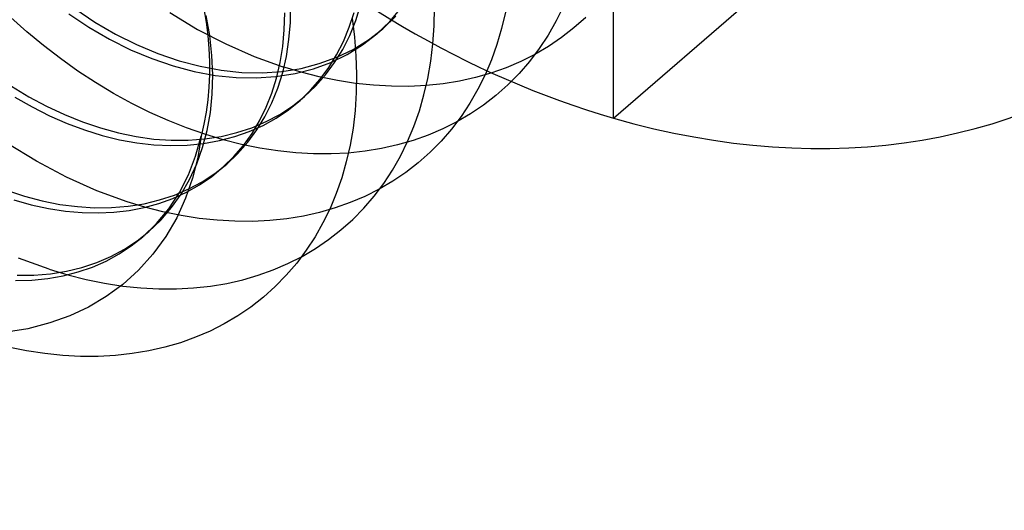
# Model space of a CAD drawing. Header units: millimetres. Extents: x -24 to 80, y -43 to 164.
# Tile 115 of 223: x 3.52 to 6.69, y 118.39 to 119.96. Entities that reach past the tile are written whole.
import ezdxf

# ---------------------------------------------------------------- set-up
doc = ezdxf.new("R2010")
doc.units = ezdxf.units.MM
doc.layers.add('MAIN-1', color=7, linetype='Continuous')
doc.layers.add('MAIN-2', color=7, linetype='Continuous')

msp = doc.modelspace()

# ---------------------------------------------------------------- linework, layer by layer
at = {"layer": 'MAIN-1'}
msp.add_ellipse((9.8489, 101.0857), major_axis=(-14.0751, 16.2525), ratio=0.75, start_param=-0.719135, end_param=0.00002, dxfattribs=at)
at = {"layer": 'MAIN-2'}
for p, q in [((5.4318, 119.6445), (5.4318, 120.5105)), ((5.4318, 119.6445), (6.0818, 120.2074)), ((3.6821, 119.9793), (3.7471, 119.9361)), ((3.7012, 119.9959), (3.7662, 119.9526)), ((4.0062, 119.9829), (4.0957, 119.9294)), ((4.1161, 119.9954), (4.1233, 119.9525)), ((4.3743, 119.9279), (4.3756, 119.9822)), ((4.3937, 119.9516), (4.3945, 120.0082)), ((4.5826, 119.9361), (4.5981, 119.9837)), ((4.6036, 119.9575), (4.6191, 120.0071)), ((4.7129, 119.9547), (4.7501, 119.9993)), ((4.8552, 119.9407), (4.8563, 119.9996)), ((5.0841, 119.9849), (5.0717, 119.9318)), ((5.2705, 120.0032), (5.2474, 119.9562)), ((3.5475, 119.9216), (3.4959, 119.9676)), ((3.7662, 119.9526), (3.8326, 119.9142)), ((4.1348, 119.9092), (4.1231, 119.9736)), ((4.1233, 119.9525), (4.1287, 119.91)), ((4.3892, 119.8963), (4.3937, 119.9516)), ((4.5844, 119.9101), (4.6036, 119.9575)), ((4.5919, 119.9649), (4.5995, 119.9044)), ((4.6714, 119.9146), (4.7129, 119.9547)), ((4.6905, 119.9312), (4.732, 119.9713)), ((5.2474, 119.9562), (5.2215, 119.9109)), ((5.3421, 119.9677), (5.3043, 119.9342)), ((3.6008, 119.8775), (3.5475, 119.9216)), ((3.7471, 119.9361), (3.8135, 119.8976)), ((4.0957, 119.9294), (4.1864, 119.8824)), ((4.3695, 119.8748), (4.3743, 119.9279)), ((4.5639, 119.8905), (4.5826, 119.9361)), ((4.6258, 119.8792), (4.6714, 119.9146)), ((4.6449, 119.8958), (4.6905, 119.9312)), ((4.6714, 119.9146), (4.673, 119.916)), ((4.673, 119.916), (4.6746, 119.9174)), ((4.6746, 119.9174), (4.6762, 119.9188)), ((4.6762, 119.9188), (4.6778, 119.9201)), ((4.6778, 119.9201), (4.6794, 119.9215)), ((4.6794, 119.9215), (4.681, 119.9229)), ((4.681, 119.9229), (4.6826, 119.9243)), ((4.6826, 119.9243), (4.6842, 119.9256)), ((4.6842, 119.9256), (4.6858, 119.927)), ((4.6858, 119.927), (4.6873, 119.9284)), ((4.6873, 119.9284), (4.6889, 119.9298)), ((4.6889, 119.9298), (4.6905, 119.9312)), ((4.8513, 119.8831), (4.8552, 119.9407)), ((5.0717, 119.9318), (5.0568, 119.8806)), ((5.3043, 119.9342), (5.2643, 119.9032)), ((3.8135, 119.8976), (3.8809, 119.8641)), ((3.8326, 119.9142), (3.9001, 119.8807)), ((4.1287, 119.91), (4.1323, 119.8678)), ((4.142, 119.8456), (4.1348, 119.9092)), ((4.381, 119.8427), (4.3892, 119.8963)), ((4.542, 119.8474), (4.5639, 119.8905)), ((4.5618, 119.8652), (4.5844, 119.9101)), ((4.5955, 119.8652), (4.6449, 119.8958)), ((4.5995, 119.9044), (4.6044, 119.8444)), ((4.8445, 119.8269), (4.8513, 119.8831)), ((5.2215, 119.9109), (5.193, 119.8675)), ((5.2643, 119.9032), (5.2224, 119.8748)), ((3.6554, 119.8355), (3.6008, 119.8775)), ((3.8809, 119.8641), (3.949, 119.8356)), ((3.9001, 119.8807), (3.9681, 119.8522)), ((3.9681, 119.8522), (4.0364, 119.8289)), ((4.1323, 119.8678), (4.1341, 119.8258)), ((4.1864, 119.8824), (4.2778, 119.8423)), ((4.3613, 119.8231), (4.3695, 119.8748)), ((4.5359, 119.8229), (4.5618, 119.8652)), ((4.5427, 119.8397), (4.5955, 119.8652)), ((4.5764, 119.8487), (4.6258, 119.8792)), ((5.0568, 119.8806), (5.0391, 119.8312)), ((5.193, 119.8675), (5.1618, 119.8262)), ((5.2224, 119.8748), (5.1786, 119.8492)), ((3.7113, 119.7957), (3.6554, 119.8355)), ((3.949, 119.8356), (4.0173, 119.8124)), ((4.0364, 119.8289), (4.1045, 119.811)), ((4.1341, 119.8258), (4.1341, 119.7843)), ((4.1447, 119.7831), (4.142, 119.8456)), ((4.2778, 119.8423), (4.3693, 119.8092)), ((4.3497, 119.7731), (4.3613, 119.8231)), ((4.3691, 119.7909), (4.381, 119.8427)), ((4.4676, 119.8027), (4.5235, 119.8231)), ((4.4867, 119.8193), (4.5427, 119.8397)), ((4.5067, 119.7834), (4.5359, 119.8229)), ((4.5173, 119.807), (4.542, 119.8474)), ((4.5235, 119.8231), (4.5764, 119.8487)), ((4.6044, 119.8444), (4.6063, 119.7851)), ((4.835, 119.7722), (4.8445, 119.8269)), ((5.0391, 119.8312), (5.0189, 119.7835)), ((5.1332, 119.8264), (5.0863, 119.8064)), ((5.1618, 119.8262), (5.128, 119.7873)), ((5.1786, 119.8492), (5.1332, 119.8264)), ((3.7682, 119.7585), (3.7113, 119.7957)), ((4.0173, 119.8124), (4.0853, 119.7944)), ((4.0853, 119.7944), (4.1528, 119.7818)), ((4.1045, 119.811), (4.1719, 119.7984)), ((4.1719, 119.7984), (4.2384, 119.7914)), ((4.2384, 119.7914), (4.3035, 119.79)), ((4.3035, 119.79), (4.3668, 119.7943)), ((4.3537, 119.7412), (4.3691, 119.7909)), ((4.3668, 119.7943), (4.4279, 119.8041)), ((4.4279, 119.7916), (4.3693, 119.8092)), ((4.4088, 119.7875), (4.4676, 119.8027)), ((4.4279, 119.8041), (4.4867, 119.8193)), ((4.4864, 119.7768), (4.4279, 119.7916)), ((4.4896, 119.7692), (4.5173, 119.807)), ((5.0379, 119.7893), (4.988, 119.775)), ((5.0863, 119.8064), (5.0379, 119.7893)), ((3.8259, 119.7239), (3.7682, 119.7585)), ((4.1341, 119.7843), (4.1323, 119.7434)), ((4.143, 119.722), (4.1447, 119.7831)), ((4.1528, 119.7818), (4.2193, 119.7748)), ((4.2193, 119.7748), (4.2843, 119.7734)), ((4.2843, 119.7734), (4.3476, 119.7777)), ((4.3346, 119.7251), (4.3497, 119.7731)), ((4.3476, 119.7777), (4.4088, 119.7875)), ((4.4588, 119.734), (4.4896, 119.7692)), ((4.4744, 119.7469), (4.5067, 119.7834)), ((4.5449, 119.7649), (4.4864, 119.7768)), ((4.6031, 119.7559), (4.5449, 119.7649)), ((4.6063, 119.7851), (4.6054, 119.7266)), ((4.8228, 119.7191), (4.835, 119.7722)), ((4.9367, 119.7636), (4.884, 119.755)), ((4.988, 119.775), (4.9367, 119.7636)), ((5.0189, 119.7835), (4.996, 119.7374)), ((5.128, 119.7873), (5.092, 119.7509)), ((3.4984, 119.7474), (3.5542, 119.7133)), ((4.1323, 119.7434), (4.1287, 119.7032)), ((4.3164, 119.6794), (4.3346, 119.7251)), ((4.3346, 119.6937), (4.3537, 119.7412)), ((4.4248, 119.7012), (4.4588, 119.734)), ((4.4392, 119.7135), (4.4744, 119.7469)), ((4.6054, 119.7266), (4.6016, 119.669)), ((4.661, 119.7498), (4.6031, 119.7559)), ((4.7182, 119.7467), (4.661, 119.7498)), ((4.7746, 119.7465), (4.7182, 119.7467)), ((4.8299, 119.7493), (4.7746, 119.7465)), ((4.884, 119.755), (4.8299, 119.7493)), ((4.996, 119.7374), (4.9704, 119.6929)), ((5.092, 119.7509), (5.0539, 119.7172)), ((3.5093, 119.712), (3.5644, 119.6805)), ((3.5542, 119.7133), (3.6109, 119.6828)), ((3.8842, 119.692), (3.8259, 119.7239)), ((4.1287, 119.7032), (4.1233, 119.6637)), ((4.137, 119.6626), (4.143, 119.722)), ((4.312, 119.6488), (4.3346, 119.6937)), ((4.3878, 119.6712), (4.4248, 119.7012)), ((4.4008, 119.6832), (4.4392, 119.7135)), ((4.4201, 119.697), (4.4217, 119.6983)), ((4.4217, 119.6983), (4.4232, 119.6997)), ((4.4232, 119.6997), (4.4248, 119.7011)), ((4.4248, 119.7011), (4.4264, 119.7025)), ((4.4264, 119.7025), (4.428, 119.7039)), ((4.428, 119.7039), (4.4296, 119.7053)), ((4.4296, 119.7053), (4.4312, 119.7066)), ((4.4312, 119.7066), (4.4328, 119.708)), ((4.4328, 119.708), (4.4344, 119.7094)), ((4.4344, 119.7094), (4.436, 119.7108)), ((4.436, 119.7108), (4.4376, 119.7121)), ((4.4376, 119.7121), (4.4392, 119.7135)), ((4.808, 119.6676), (4.8228, 119.7191)), ((5.0539, 119.7172), (5.0138, 119.6862)), ((3.5644, 119.6805), (3.6202, 119.6524)), ((3.6109, 119.6828), (3.6683, 119.6558)), ((3.9428, 119.663), (3.8842, 119.692)), ((4.0016, 119.6367), (3.9428, 119.663)), ((4.1233, 119.6637), (4.1161, 119.6248)), ((4.1266, 119.6052), (4.137, 119.6626)), ((4.2951, 119.6362), (4.3164, 119.6794)), ((4.3482, 119.6445), (4.3878, 119.6712)), ((4.3597, 119.6565), (4.4008, 119.6832)), ((4.6016, 119.669), (4.595, 119.6125)), ((4.7904, 119.6177), (4.808, 119.6676)), ((4.9704, 119.6929), (4.9423, 119.6502)), ((5.0138, 119.6862), (4.972, 119.6581)), ((3.6202, 119.6524), (3.6766, 119.6278)), ((3.6683, 119.6558), (3.726, 119.6326)), ((3.726, 119.6326), (3.7838, 119.613)), ((4.0605, 119.6134), (4.0016, 119.6367)), ((4.2698, 119.6138), (4.3159, 119.6333)), ((4.2707, 119.5955), (4.2951, 119.6362)), ((4.286, 119.6066), (4.312, 119.6488)), ((4.3061, 119.6212), (4.3482, 119.6445)), ((4.3159, 119.6333), (4.3597, 119.6565)), ((4.9285, 119.6327), (4.8833, 119.6101)), ((4.9423, 119.6502), (4.9115, 119.6096)), ((4.972, 119.6581), (4.9285, 119.6327)), ((3.6766, 119.6278), (3.7331, 119.6067)), ((3.7331, 119.6067), (3.7895, 119.5893)), ((3.7838, 119.613), (3.8414, 119.5973)), ((4.1193, 119.5929), (4.0605, 119.6134)), ((4.1161, 119.6248), (4.1071, 119.5866)), ((4.112, 119.5501), (4.1266, 119.6052)), ((4.215, 119.5852), (4.2617, 119.6014)), ((4.2216, 119.5981), (4.2698, 119.6138)), ((4.2568, 119.5671), (4.286, 119.6066)), ((4.2617, 119.6014), (4.3061, 119.6212)), ((4.595, 119.6125), (4.5855, 119.5574)), ((4.7702, 119.5695), (4.7904, 119.6177)), ((4.8833, 119.6101), (4.8364, 119.5902)), ((4.9115, 119.6096), (4.8782, 119.5712)), ((3.7895, 119.5893), (3.8455, 119.5755)), ((3.8414, 119.5973), (3.8988, 119.5855)), ((3.8455, 119.5755), (3.901, 119.5655)), ((3.8988, 119.5855), (3.9554, 119.5776)), ((3.9554, 119.5776), (4.0113, 119.5737)), ((4.0113, 119.5737), (4.066, 119.5739)), ((4.066, 119.5739), (4.1195, 119.5781)), ((4.0896, 119.5231), (4.1071, 119.5866)), ((4.1071, 119.5866), (4.0962, 119.5186)), ((4.1151, 119.5635), (4.166, 119.5725)), ((4.1783, 119.5751), (4.1193, 119.5929)), ((4.1195, 119.5781), (4.1714, 119.5861)), ((4.166, 119.5725), (4.215, 119.5852)), ((4.1714, 119.5861), (4.2216, 119.5981)), ((4.2371, 119.5603), (4.1783, 119.5751)), ((4.2245, 119.5306), (4.2568, 119.5671)), ((4.2432, 119.5573), (4.2707, 119.5955)), ((4.788, 119.573), (4.738, 119.5586)), ((4.7473, 119.5229), (4.7702, 119.5695)), ((4.8364, 119.5902), (4.788, 119.573)), ((4.8782, 119.5712), (4.8425, 119.535)), ((3.5784, 119.5062), (3.4837, 119.5646)), ((3.901, 119.5655), (3.9558, 119.5593)), ((3.9558, 119.5593), (4.0098, 119.5568)), ((4.0098, 119.5568), (4.0629, 119.5582)), ((4.0629, 119.5582), (4.1151, 119.5635)), ((4.0932, 119.4975), (4.112, 119.5501)), ((4.2123, 119.5214), (4.2432, 119.5573)), ((4.2956, 119.5482), (4.2371, 119.5603)), ((4.3538, 119.5392), (4.2956, 119.5482)), ((4.4114, 119.5331), (4.3538, 119.5392)), ((4.5855, 119.5574), (4.5734, 119.504)), ((4.6336, 119.5384), (4.5796, 119.5326)), ((4.6865, 119.5471), (4.6336, 119.5384)), ((4.738, 119.5586), (4.6865, 119.5471)), ((4.8425, 119.535), (4.8046, 119.5014)), ((3.6748, 119.4551), (3.5784, 119.5062)), ((4.0665, 119.463), (4.0896, 119.5231)), ((4.0962, 119.5186), (4.0797, 119.4523)), ((4.1782, 119.4879), (4.2123, 119.5214)), ((4.1893, 119.4973), (4.2245, 119.5306)), ((4.4683, 119.5299), (4.4114, 119.5331)), ((4.5244, 119.5298), (4.4683, 119.5299)), ((4.5796, 119.5326), (4.5244, 119.5298)), ((4.5734, 119.504), (4.5586, 119.4526)), ((4.7217, 119.4781), (4.7473, 119.5229)), ((4.0703, 119.4477), (4.0932, 119.4975)), ((4.1413, 119.4574), (4.1782, 119.4879)), ((4.1512, 119.4671), (4.1893, 119.4973)), ((4.1702, 119.4807), (4.1718, 119.4821)), ((4.1718, 119.4821), (4.1734, 119.4835)), ((4.1734, 119.4835), (4.175, 119.4849)), ((4.175, 119.4849), (4.1766, 119.4863)), ((4.1766, 119.4863), (4.1782, 119.4876)), ((4.1782, 119.4876), (4.1798, 119.489)), ((4.1798, 119.489), (4.1814, 119.4904)), ((4.1814, 119.4904), (4.183, 119.4918)), ((4.183, 119.4918), (4.1845, 119.4931)), ((4.1845, 119.4931), (4.1861, 119.4945)), ((4.1861, 119.4945), (4.1877, 119.4959)), ((4.1877, 119.4959), (4.1893, 119.4972)), ((4.6936, 119.4353), (4.7217, 119.4781)), ((4.8046, 119.5014), (4.7646, 119.4704)), ((3.7719, 119.4117), (3.6748, 119.4551)), ((4.0376, 119.4065), (4.0665, 119.463)), ((4.0433, 119.4009), (4.0703, 119.4477)), ((4.0797, 119.4523), (4.0574, 119.3877)), ((4.0672, 119.4173), (4.1104, 119.4404)), ((4.1018, 119.4303), (4.1413, 119.4574)), ((4.1104, 119.4404), (4.1512, 119.4671)), ((4.5586, 119.4526), (4.5412, 119.4029)), ((4.7226, 119.442), (4.6788, 119.4164)), ((4.7646, 119.4704), (4.7226, 119.442)), ((3.4825, 119.4136), (3.5398, 119.3946)), ((3.8692, 119.3762), (3.7719, 119.4117)), ((4.0215, 119.3978), (4.0672, 119.4173)), ((4.0602, 119.4067), (4.1018, 119.4303)), ((4.6788, 119.4164), (4.6333, 119.3936)), ((4.6628, 119.3945), (4.6936, 119.4353)), ((3.506, 119.3826), (3.5618, 119.3668)), ((3.5398, 119.3946), (3.597, 119.3794)), ((3.597, 119.3794), (3.6538, 119.368)), ((3.924, 119.3701), (3.9737, 119.3821)), ((3.9712, 119.3705), (4.0165, 119.3868)), ((3.9737, 119.3821), (4.0215, 119.3978)), ((4.0034, 119.3541), (4.0376, 119.4065)), ((4.0125, 119.3575), (4.0433, 119.4009)), ((4.0165, 119.3868), (4.0602, 119.4067)), ((4.0574, 119.3877), (4.0288, 119.3251)), ((4.5412, 119.4029), (4.5211, 119.3549)), ((4.6333, 119.3936), (4.5862, 119.3736)), ((4.6296, 119.356), (4.6628, 119.3945)), ((3.5618, 119.3668), (3.6172, 119.3547)), ((3.6172, 119.3547), (3.6717, 119.3462)), ((3.6538, 119.368), (3.71, 119.3607)), ((3.6717, 119.3462), (3.7247, 119.3415)), ((3.71, 119.3607), (3.7653, 119.3572)), ((3.7653, 119.3572), (3.8195, 119.3577)), ((3.8195, 119.3577), (3.8725, 119.362)), ((3.8268, 119.3428), (3.8761, 119.3486)), ((3.9269, 119.3588), (3.8692, 119.3762)), ((3.8725, 119.362), (3.924, 119.3701)), ((3.8761, 119.3486), (3.9243, 119.3578)), ((3.9243, 119.3578), (3.9712, 119.3705)), ((3.9847, 119.3442), (3.9269, 119.3588)), ((3.964, 119.3066), (4.0034, 119.3541)), ((3.9779, 119.3176), (4.0125, 119.3575)), ((4.5376, 119.3564), (4.4873, 119.342)), ((4.5211, 119.3549), (4.4983, 119.3085)), ((4.5862, 119.3736), (4.5376, 119.3564)), ((4.5941, 119.3199), (4.6296, 119.356)), ((3.7247, 119.3415), (3.7764, 119.3404)), ((3.7764, 119.3404), (3.8268, 119.3428)), ((3.9398, 119.2813), (3.9779, 119.3176)), ((4.0427, 119.3323), (3.9847, 119.3442)), ((4.0288, 119.3251), (3.9937, 119.265)), ((4.1005, 119.3232), (4.0427, 119.3323)), ((4.1582, 119.317), (4.1005, 119.3232)), ((4.2154, 119.3138), (4.1582, 119.317)), ((4.272, 119.3134), (4.2154, 119.3138)), ((4.3276, 119.3162), (4.272, 119.3134)), ((4.3822, 119.3218), (4.3276, 119.3162)), ((4.4355, 119.3305), (4.3822, 119.3218)), ((4.4873, 119.342), (4.4355, 119.3305)), ((4.5563, 119.2862), (4.5941, 119.3199)), ((3.9201, 119.2642), (3.964, 119.3066)), ((4.4983, 119.3085), (4.4729, 119.2637)), ((4.5165, 119.2552), (4.5563, 119.2862)), ((3.861, 119.2244), (3.9017, 119.2511)), ((3.883, 119.2349), (3.9201, 119.2642)), ((3.9017, 119.2511), (3.9398, 119.2813)), ((3.9207, 119.2647), (3.9223, 119.2661)), ((3.9223, 119.2661), (3.9239, 119.2675)), ((3.9239, 119.2675), (3.9255, 119.2689)), ((3.9255, 119.2689), (3.9271, 119.2702)), ((3.9271, 119.2702), (3.9287, 119.2716)), ((3.9287, 119.2716), (3.9303, 119.273)), ((3.9303, 119.273), (3.9319, 119.2744)), ((3.9319, 119.2744), (3.9335, 119.2758)), ((3.9335, 119.2758), (3.9351, 119.2771)), ((3.9351, 119.2771), (3.9366, 119.2785)), ((3.9366, 119.2785), (3.9382, 119.2799)), ((3.9382, 119.2799), (3.9398, 119.2812)), ((3.9937, 119.265), (3.9523, 119.2083)), ((4.4729, 119.2637), (4.4448, 119.2206)), ((4.4747, 119.2268), (4.5165, 119.2552)), ((3.8178, 119.2011), (3.861, 119.2244)), ((3.8436, 119.2089), (3.883, 119.2349)), ((4.4448, 119.2206), (4.4141, 119.1796)), ((4.4311, 119.2011), (4.4747, 119.2268)), ((3.6193, 119.1598), (3.5207, 119.1957)), ((3.7722, 119.1815), (3.8178, 119.2011)), ((3.802, 119.1862), (3.8436, 119.2089)), ((3.9523, 119.2083), (3.9059, 119.1567)), ((4.3858, 119.1782), (4.4311, 119.2011)), ((3.6193, 119.1598), (3.6789, 119.1419)), ((3.6748, 119.1537), (3.7245, 119.1657)), ((3.7124, 119.1512), (3.7582, 119.167)), ((3.7245, 119.1657), (3.7722, 119.1815)), ((3.7582, 119.167), (3.802, 119.1862)), ((3.9059, 119.1567), (3.8555, 119.1113)), ((4.2906, 119.1408), (4.339, 119.1581)), ((4.339, 119.1581), (4.3858, 119.1782)), ((4.4141, 119.1796), (4.3807, 119.1406)), ((3.5117, 119.124), (3.5641, 119.1254)), ((3.5161, 119.1408), (3.5704, 119.1412)), ((3.5641, 119.1254), (3.6151, 119.1304)), ((3.5704, 119.1412), (3.6233, 119.1455)), ((3.6151, 119.1304), (3.6646, 119.139)), ((3.6233, 119.1455), (3.6748, 119.1537)), ((3.6646, 119.139), (3.7124, 119.1512)), ((3.6789, 119.1419), (3.7383, 119.1269)), ((3.7383, 119.1269), (3.7974, 119.1149)), ((4.1895, 119.1146), (4.2408, 119.1263)), ((4.2408, 119.1263), (4.2906, 119.1408)), ((4.3807, 119.1406), (4.345, 119.1041)), ((3.7974, 119.1149), (3.856, 119.1059)), ((3.8555, 119.1113), (3.8018, 119.0721)), ((3.856, 119.1059), (3.9141, 119.0998)), ((3.9141, 119.0998), (3.9714, 119.0968)), ((3.9714, 119.0968), (4.0278, 119.0968)), ((4.0278, 119.0968), (4.083, 119.0998)), ((4.083, 119.0998), (4.1369, 119.1058)), ((4.1369, 119.1058), (4.1895, 119.1146)), ((4.345, 119.1041), (4.307, 119.07)), ((3.8018, 119.0721), (3.7454, 119.0388)), ((4.307, 119.07), (4.267, 119.0387)), ((3.7454, 119.0388), (3.6855, 119.0108)), ((4.267, 119.0387), (4.225, 119.0102)), ((3.6855, 119.0108), (3.6211, 118.9876)), ((4.225, 119.0102), (4.1813, 118.9845)), ((3.551, 118.9693), (3.4743, 118.9571)), ((3.6211, 118.9876), (3.551, 118.9693)), ((4.1813, 118.9845), (4.1359, 118.9617)), ((4.089, 118.9416), (4.0406, 118.9243)), ((4.1359, 118.9617), (4.089, 118.9416)), ((3.5467, 118.8984), (3.4878, 118.9104)), ((3.9906, 118.9098), (3.9392, 118.8982)), ((4.0406, 118.9243), (3.9906, 118.9098)), ((3.6052, 118.8893), (3.5467, 118.8984)), ((3.6631, 118.8833), (3.6052, 118.8893)), ((3.7204, 118.8803), (3.6631, 118.8833)), ((3.7768, 118.8803), (3.7204, 118.8803)), ((3.8322, 118.8834), (3.7768, 118.8803)), ((3.8863, 118.8893), (3.8322, 118.8834)), ((3.9392, 118.8982), (3.8863, 118.8893))]:
    msp.add_line(p, q, dxfattribs=at)
for centre, major_axis, start_param, end_param in [((5.4318, 122.0282), (1.8019, -2.0807), 0.000079, 2.284521), ((5.4318, 122.0282), (1.8019, -2.0807), -3.141514, -0.857072), ((10.2489, 101.4321), (14.0751, -16.2525), 2.422458, 3.141613), ((5.4318, 122.0282), (1.8019, -2.0807), -0.857072, 0.000079)]:
    msp.add_ellipse(centre, major_axis=major_axis, ratio=0.75, start_param=start_param, end_param=end_param, dxfattribs=at)

doc.saveas('drawing.dxf')
